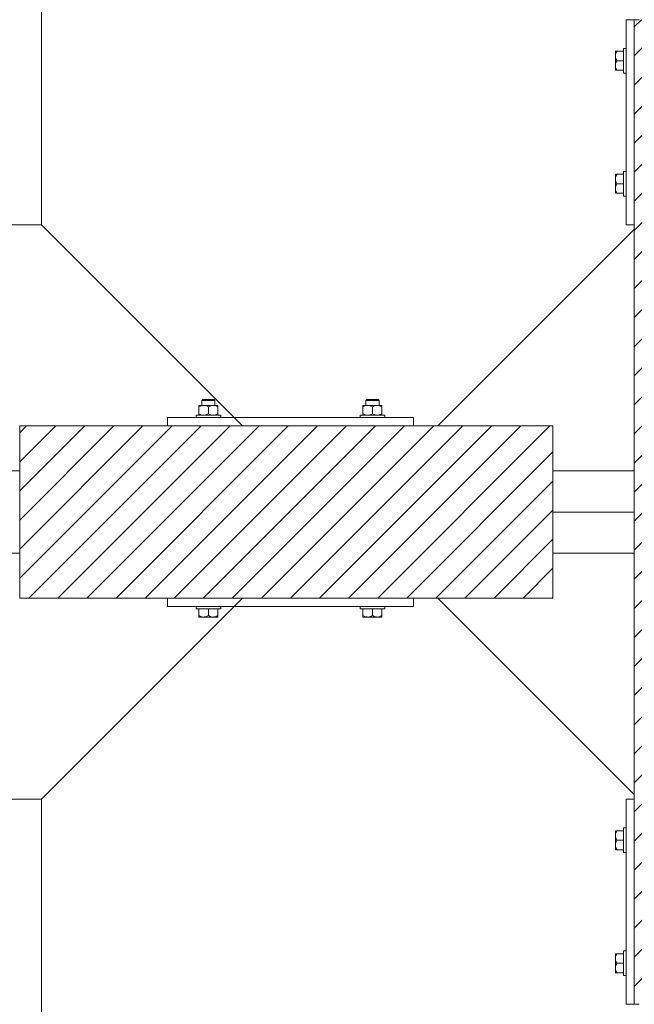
# Model space of a CAD drawing. Header units: millimetres. Extents: x 53056 to 116131, y -669674 to -625124.
# Tile 126 of 168: x 69062 to 69811, y -645721 to -644521. Entities that reach past the tile are written whole.
import ezdxf

# ---------------------------------------------------------------- set-up
doc = ezdxf.new("R2010")
doc.units = ezdxf.units.MM
doc.header["$MEASUREMENT"] = 0
doc.linetypes.add('DGN Style 1', pattern=[536.1990872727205, 0.8921781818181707, -535.3069090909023])
for name, color, linetype, lineweight in [('Side Cradle Blocks', 7, 'Continuous', 0), ('Side Cradle Hydraulic Arm Support', 7, 'Continuous', 0), ('Side Cradle Stbd', 7, 'Continuous', 0)]:
    doc.layers.add(name, color=color, linetype=linetype, lineweight=lineweight)

# ---------------------------------------------------------------- blocks, each defined once
blk = doc.blocks.new('*U84')
at = {"layer": 'Side Cradle Hydraulic Arm Support', "color": 7, "linetype": 'Continuous', "lineweight": 0}
blk.add_line((275.0109694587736, 316.6850334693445), (275.0109694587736, 1109.465289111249), dxfattribs=at)
at = {"layer": 'Side Cradle Hydraulic Arm Support', "color": 7, "linetype": 'Continuous', "lineweight": 0, "flags": 128}
blk.add_lwpolyline([(248.5109333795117, 1409.465325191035), (225.01096945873, 1409.465325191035), (225.01096945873, 1109.465325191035), (275.01096945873, 1109.465325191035), (520.0109333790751, 1354.465289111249)], dxfattribs=at)
blk = doc.blocks.new('*U85')
at = {"layer": 'Side Cradle Hydraulic Arm Support', "color": 7, "linetype": 'Continuous', "lineweight": 0}
blk.add_line((275.0109694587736, 316.6850334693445), (275.0109694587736, 1109.465289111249), dxfattribs=at)
at = {"layer": 'Side Cradle Hydraulic Arm Support', "color": 7, "linetype": 'Continuous', "lineweight": 0, "extrusion": (0, 0, -1), "flags": 128}
blk.add_lwpolyline([(-248.5109333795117, 1409.465325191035), (-225.01096945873, 1409.465325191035), (-225.01096945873, 1109.465325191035), (-275.01096945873, 1109.465325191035), (-520.0109333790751, 1354.465289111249)], dxfattribs=at)
blk = doc.blocks.new('*U55')
at = {"linetype": 'Continuous', "lineweight": 0}
h = blk.add_hatch(dxfattribs=at)
h.set_pattern_fill('HATCH', color=30, style=0, pattern_type=2)
h.set_pattern_definition([(45, (-14593.660191, 2220.874461), (-17.71895608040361, 17.71895608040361), [])])
h.paths.add_polyline_path([(-14327.74678649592, 1935.098466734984), (-14327.7467776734, 2228.532219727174), (-14327.74677616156, 2278.815325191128), (-14327.74677464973, 2329.098430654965), (-14327.74676582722, 2622.532183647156), (-14327.74676563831, 2628.815325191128), (-14327.74675812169, 2878.815325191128), (-14334.31300512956, 2878.815325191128), (-14434.31300512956, 2878.815325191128), (-14458.75592507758, 2878.815325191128), (-14463.36931740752, 2878.815325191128), (-14470.81300760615, 2878.815325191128), (-14490.81300760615, 2878.815325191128), (-14620.8130320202, 2878.815325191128), (-14640.8130320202, 2878.815325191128), (-14676.74679420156, 2878.815325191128), (-14776.74679420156, 2878.815325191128), (-14782.74683028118, 2878.815325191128), (-14782.74683028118, 2628.815325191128), (-14782.74683028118, 2623.098394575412), (-14782.74683028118, 2329.098430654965), (-14782.74683028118, 2278.815325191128), (-14782.74683028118, 2228.532219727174), (-14782.74683028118, 1934.532255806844), (-14782.74683028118, 1928.815325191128), (-14782.74683028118, 1678.815325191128), (-14776.74679420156, 1678.815325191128), (-14676.74679420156, 1678.815325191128), (-14640.8130320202, 1678.815325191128), (-14620.8130320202, 1678.815325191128), (-14490.81300760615, 1678.815325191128), (-14470.81300760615, 1678.815325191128), (-14463.36931740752, 1678.815325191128), (-14458.75592507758, 1678.815325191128), (-14434.31300512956, 1678.815325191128), (-14334.31300512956, 1678.815325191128), (-14327.74679420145, 1678.815325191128), (-14327.74678668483, 1928.815325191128)])
h = blk.add_hatch(dxfattribs=at)
h.set_pattern_fill('HATCH', color=30, style=0, pattern_type=2)
h.set_pattern_definition([(45, (-15327.982501, 2272.505145), (-17.71895608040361, 17.71895608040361), [])])
h.paths.add_polyline_path([(-15531.88834693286, 2383.815325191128), (-15531.88834693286, 2378.815325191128), (-15531.88834693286, 2278.815325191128), (-15531.88834693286, 2178.815325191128), (-15531.88834693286, 2173.815325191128), (-15351.88834693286, 2173.815325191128), (-15051.88834693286, 2173.815325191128), (-15022.02986358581, 2173.815325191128), (-14881.88834693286, 2173.815325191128), (-14881.88834693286, 2228.532219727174), (-14881.88834693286, 2278.815325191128), (-14881.88834693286, 2329.098430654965), (-14881.88834693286, 2383.815325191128), (-15022.02986358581, 2383.815325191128), (-15051.88834693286, 2383.815325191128), (-15351.88834693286, 2383.815325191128)])
at = {"color": 30, "linetype": 'Continuous', "lineweight": 0, "flags": 128}
blk.add_lwpolyline([(-14776.74679420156, 2878.815325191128), (-14782.74683028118, 2878.815325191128), (-14782.74683028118, 2628.815325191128), (-14782.74683028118, 2623.098394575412), (-14782.74683028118, 2329.098430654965), (-14782.74683028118, 2278.815325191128), (-14782.74683028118, 2228.532219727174), (-14782.74683028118, 1934.532255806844), (-14782.74683028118, 1928.815325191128), (-14782.74683028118, 1678.815325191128), (-14776.74679420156, 1678.815325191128)], dxfattribs=at)
blk.add_lwpolyline([(-15531.88834693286, 2383.815325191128), (-15531.88834693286, 2378.815325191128), (-15531.88834693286, 2278.815325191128), (-15531.88834693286, 2178.815325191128), (-15531.88834693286, 2173.815325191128), (-15351.88834693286, 2173.815325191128), (-15051.88834693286, 2173.815325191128), (-15022.02986358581, 2173.815325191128), (-14881.88834693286, 2173.815325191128), (-14881.88834693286, 2228.532219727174), (-14881.88834693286, 2278.815325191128), (-14881.88834693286, 2329.098430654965), (-14881.88834693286, 2383.815325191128), (-15022.02986358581, 2383.815325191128), (-15051.88834693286, 2383.815325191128), (-15351.88834693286, 2383.815325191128), (-15531.88834693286, 2383.815325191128)], close=True, dxfattribs=at)
at = {"layer": 'Side Cradle Blocks', "color": 7, "linetype": 'Continuous', "lineweight": 0}
for p, q in [((-14782.74683028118, 2878.815325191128), (-14792.74679420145, 2878.815325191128)), ((-14792.74679420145, 2878.815325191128), (-14792.74679420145, 2628.815325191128)), ((-14805.74643340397, 2839.816378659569), (-14805.74679370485, 2839.708291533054)), ((-14805.74679411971, 2839.708093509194), (-14805.74643340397, 2839.491613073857)), ((-14805.74679420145, 2834.606870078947), (-14805.74679420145, 2837.672873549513)), ((-14805.74643340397, 2837.549492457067), (-14805.74679364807, 2837.672684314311)), ((-14805.74679408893, 2834.606020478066), (-14805.74643340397, 2831.882492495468)), ((-14804.96365058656, 2840.39841496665), (-14803.95488397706, 2840.39841496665)), ((-14804.9382684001, 2838.262066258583), (-14803.95488397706, 2840.39841496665)), ((-14803.95488397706, 2840.39841496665), (-14795.74683028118, 2840.39841496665)), ((-14805.74679420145, 2823.023780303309), (-14805.74679420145, 2826.780056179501)), ((-14805.74643340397, 2825.748157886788), (-14805.7467941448, 2823.024208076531)), ((-14803.95488397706, 2828.815325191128), (-14804.99666890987, 2830.973368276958)), ((-14804.9382684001, 2826.678976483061), (-14803.95488397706, 2828.815325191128)), ((-14803.95488397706, 2828.815325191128), (-14795.74683491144, 2828.815325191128)), ((-14795.74679420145, 2823.07507370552), (-14795.74679420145, 2828.815325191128)), ((-14805.74679420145, 2817.232235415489), (-14805.74679420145, 2817.922507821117)), ((-14805.74643340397, 2817.814271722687), (-14805.74679383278, 2817.922397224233)), ((-14805.50599920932, 2817.232235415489), (-14805.74679420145, 2817.232235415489)), ((-14803.95488397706, 2817.232235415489), (-14804.99666890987, 2819.390278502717)), ((-14795.74683028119, 2817.232235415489), (-14803.95488397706, 2817.232235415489)), ((-14805.74679420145, 2690.39841496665), (-14805.74679420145, 2689.708142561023)), ((-14805.50599920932, 2690.39841496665), (-14805.74679420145, 2690.39841496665)), ((-14805.74679383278, 2689.708253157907), (-14805.74643340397, 2689.816378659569)), ((-14803.95488397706, 2690.39841496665), (-14804.99666890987, 2688.240371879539)), ((-14795.74683028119, 2690.39841496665), (-14803.95488397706, 2690.39841496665)), ((-14805.74679420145, 2684.606870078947), (-14805.74679420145, 2680.850594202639)), ((-14805.7467941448, 2684.606442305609), (-14805.74643340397, 2681.882492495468)), ((-14803.95488397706, 2678.815325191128), (-14804.99666890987, 2676.657282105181)), ((-14804.9382684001, 2680.951673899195), (-14803.95488397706, 2678.815325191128)), ((-14803.95488397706, 2678.815325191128), (-14795.74683491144, 2678.815325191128)), ((-14795.74679420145, 2684.555576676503), (-14795.74679420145, 2678.815325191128)), ((-14805.74643340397, 2675.748157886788), (-14805.74679408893, 2673.02462990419)), ((-14805.74679420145, 2673.023780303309), (-14805.74679420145, 2669.957776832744)), ((-14805.74679364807, 2669.957966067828), (-14805.74643340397, 2670.081157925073)), ((-14805.74643340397, 2668.139037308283), (-14805.74679411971, 2667.922556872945)), ((-14805.74643340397, 2667.814271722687), (-14805.74679370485, 2667.922358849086)), ((-14804.96365058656, 2667.232235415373), (-14803.95488397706, 2667.232235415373)), ((-14804.9382684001, 2669.368584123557), (-14803.95488397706, 2667.232235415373)), ((-14803.95488397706, 2667.232235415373), (-14795.74683028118, 2667.232235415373)), ((-14792.74679420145, 2628.815325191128), (-14782.74683028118, 2628.815325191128)), ((-15296.93859946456, 2415.815325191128), (-15299.20956290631, 2415.815325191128)), ((-15296.23149268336, 2414.815325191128), (-15298.82687947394, 2414.815325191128)), ((-15107.54520118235, 2414.815325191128), (-15104.94981439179, 2414.815325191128)), ((-15106.83809440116, 2415.815325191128), (-15104.56713095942, 2415.815325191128)), ((-15313.47143670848, 2408.773167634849), (-15313.47143670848, 2408.598414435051)), ((-15313.47143670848, 2406.981257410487), (-15311.3350880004, 2407.964641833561)), ((-15313.47143670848, 2406.981257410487), (-15313.47143670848, 2398.607235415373)), ((-15312.7813132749, 2408.773167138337), (-15312.88940040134, 2408.772806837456)), ((-15307.67989182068, 2408.773167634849), (-15310.74589529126, 2408.773167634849)), ((-15309.9367055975, 2408.772806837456), (-15309.88838301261, 2408.772833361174)), ((-15307.67989182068, 2408.773167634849), (-15303.92361594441, 2408.773167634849)), ((-15304.18836309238, 2408.091579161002), (-15306.20362962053, 2408.648406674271)), ((-15301.88834693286, 2406.981257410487), (-15299.75199822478, 2407.964641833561)), ((-15301.88834693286, 2398.607235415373), (-15301.88834693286, 2406.981257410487)), ((-15296.09680204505, 2408.773167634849), (-15293.03079857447, 2408.773167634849)), ((-15292.6052733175, 2408.091579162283), (-15294.62053984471, 2408.648406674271)), ((-15293.83998826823, 2408.772806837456), (-15293.88831085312, 2408.772833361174)), ((-15290.88729346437, 2408.772806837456), (-15290.99541896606, 2408.773167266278)), ((-15290.30525715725, 2407.990024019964), (-15290.30525715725, 2408.028356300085)), ((-15290.30525715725, 2407.990024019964), (-15290.30525715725, 2406.981257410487)), ((-15290.30525715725, 2398.607235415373), (-15290.30525715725, 2406.981257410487)), ((-15113.47143670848, 2407.990024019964), (-15113.47143670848, 2408.028356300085)), ((-15113.47143670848, 2406.981257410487), (-15113.47143670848, 2407.990024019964)), ((-15113.47143670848, 2398.607235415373), (-15113.47143670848, 2406.981257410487)), ((-15112.88940040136, 2408.772806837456), (-15112.78127489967, 2408.773167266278)), ((-15111.17142054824, 2408.091579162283), (-15109.15615402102, 2408.648406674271)), ((-15107.67989182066, 2408.773167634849), (-15110.74589529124, 2408.773167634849)), ((-15109.88838301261, 2408.772833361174), (-15109.9367055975, 2408.772806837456)), ((-15101.88834693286, 2406.981257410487), (-15104.02469564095, 2407.964641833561)), ((-15101.88834693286, 2398.607235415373), (-15101.88834693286, 2406.981257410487)), ((-15096.09680204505, 2408.773167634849), (-15099.85307792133, 2408.773167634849)), ((-15099.58833077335, 2408.091579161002), (-15097.5730642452, 2408.648406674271)), ((-15096.09680204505, 2408.773167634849), (-15093.03079857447, 2408.773167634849)), ((-15093.88831085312, 2408.772833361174), (-15093.83998826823, 2408.772806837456)), ((-15090.30525715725, 2406.981257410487), (-15092.44160586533, 2407.964641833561)), ((-15090.88729346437, 2408.772806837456), (-15090.99538059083, 2408.773167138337)), ((-15090.30525715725, 2408.773167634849), (-15090.30525715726, 2408.598414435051)), ((-15090.30525715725, 2406.981257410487), (-15090.30525715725, 2398.607235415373)), ((-15351.88834693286, 2393.815325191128), (-15351.88834693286, 2383.815361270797)), ((-15051.88834693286, 2393.815325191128), (-15351.88834693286, 2393.815325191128)), ((-15313.47143670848, 2397.598468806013), (-15313.47143670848, 2398.607235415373)), ((-15312.79198791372, 2396.815361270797), (-15312.88940040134, 2396.81568598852)), ((-15309.9367055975, 2396.81568598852), (-15309.88838301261, 2396.815659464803)), ((-15309.63782849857, 2397.033901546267), (-15307.68021501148, 2396.815361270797)), ((-15304.0463900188, 2397.565450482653), (-15301.88834693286, 2398.607235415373)), ((-15298.05473872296, 2397.033901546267), (-15296.09712523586, 2396.815361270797)), ((-15293.88831085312, 2396.815659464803), (-15293.83998826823, 2396.81568598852)), ((-15292.46330024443, 2397.565450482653), (-15290.30525715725, 2398.607235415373)), ((-15290.88729346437, 2396.81568598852), (-15290.98470595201, 2396.815361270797)), ((-15290.30525715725, 2397.056120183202), (-15290.30525715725, 2396.815361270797)), ((-15111.3133936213, 2397.565450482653), (-15113.47143670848, 2398.607235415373)), ((-15113.47143670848, 2397.056120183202), (-15113.47143670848, 2396.815361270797)), ((-15112.88940040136, 2396.81568598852), (-15112.79198791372, 2396.815361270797)), ((-15109.9367055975, 2396.81568598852), (-15109.88838301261, 2396.815659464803)), ((-15105.72195514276, 2397.033901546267), (-15107.67956862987, 2396.815361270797)), ((-15099.73030384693, 2397.565450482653), (-15101.88834693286, 2398.607235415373)), ((-15094.13886536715, 2397.033901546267), (-15096.09647885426, 2396.815361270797)), ((-15093.88831085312, 2396.815659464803), (-15093.83998826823, 2396.81568598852)), ((-15090.88729346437, 2396.81568598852), (-15090.98470595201, 2396.815361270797)), ((-15090.30525715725, 2397.598468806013), (-15090.30525715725, 2398.607235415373)), ((-15051.88834693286, 2383.815361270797), (-15051.88834693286, 2393.815325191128)), ((-15531.88834693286, 2383.815325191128), (-15531.88834693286, 2173.815325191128)), ((-14881.88834693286, 2383.815325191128), (-15531.88834693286, 2383.815325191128)), ((-14881.88834693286, 2173.815325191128), (-14881.88834693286, 2383.815325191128)), ((-15531.88834693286, 2173.815325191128), (-14881.88834693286, 2173.815325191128)), ((-15351.88834693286, 2163.815325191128), (-15351.88834693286, 2173.815289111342)), ((-15051.88834693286, 2173.815289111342), (-15051.88834693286, 2163.815325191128)), ((-15051.88834693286, 2163.815325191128), (-15351.88834693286, 2163.815325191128)), ((-15313.47143670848, 2152.607235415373), (-15313.47143670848, 2160.815289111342)), ((-15296.1480954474, 2160.815325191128), (-15301.88834693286, 2160.815325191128)), ((-15301.88834693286, 2152.607235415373), (-15301.88834693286, 2160.815284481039)), ((-15290.30525715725, 2160.815289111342), (-15290.30525715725, 2152.607235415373)), ((-15113.47143670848, 2160.815289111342), (-15113.47143670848, 2152.607235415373)), ((-15107.62859841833, 2160.815325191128), (-15101.88834693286, 2160.815325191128)), ((-15101.88834693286, 2152.607235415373), (-15101.88834693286, 2160.815284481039)), ((-15090.30525715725, 2152.607235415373), (-15090.30525715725, 2160.815289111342)), ((-15313.47143670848, 2151.598468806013), (-15313.47143670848, 2152.607235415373)), ((-15311.3350880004, 2151.623850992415), (-15313.47143670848, 2152.607235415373)), ((-15312.88940040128, 2150.81568598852), (-15312.78131327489, 2150.815325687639)), ((-15312.78111525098, 2150.815325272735), (-15312.56463481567, 2150.81568598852)), ((-15307.67989182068, 2150.815325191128), (-15310.74589529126, 2150.815325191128)), ((-15310.62251419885, 2150.81568598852), (-15310.7457060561, 2150.81532574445)), ((-15307.6790422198, 2150.815325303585), (-15304.95551423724, 2150.81568598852)), ((-15301.88834693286, 2152.607235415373), (-15304.0463900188, 2151.565450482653)), ((-15299.75199822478, 2151.623850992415), (-15301.88834693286, 2152.607235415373)), ((-15296.09680204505, 2150.815325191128), (-15299.85307792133, 2150.815325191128)), ((-15298.8211796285, 2150.81568598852), (-15296.09722981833, 2150.815325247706)), ((-15290.30525715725, 2152.607235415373), (-15292.46330024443, 2151.565450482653)), ((-15290.30525715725, 2150.815325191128), (-15290.99552956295, 2150.815325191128)), ((-15290.88729346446, 2150.81568598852), (-15290.99541896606, 2150.815325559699)), ((-15290.30525715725, 2151.056120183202), (-15290.30525715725, 2150.815325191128)), ((-15113.47143670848, 2152.607235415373), (-15111.3133936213, 2151.565450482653)), ((-15113.47143670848, 2151.056120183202), (-15113.47143670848, 2150.815325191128)), ((-15113.47143670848, 2150.815325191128), (-15112.7811643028, 2150.815325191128)), ((-15112.78127489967, 2150.815325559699), (-15112.88940040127, 2150.81568598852)), ((-15107.67989182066, 2150.815325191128), (-15103.9236159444, 2150.815325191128)), ((-15107.6794640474, 2150.815325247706), (-15104.95551423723, 2150.81568598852)), ((-15104.02469564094, 2151.623850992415), (-15101.88834693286, 2152.607235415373)), ((-15101.88834693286, 2152.607235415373), (-15099.73030384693, 2151.565450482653)), ((-15098.8211796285, 2150.81568598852), (-15096.09765164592, 2150.815325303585)), ((-15096.09680204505, 2150.815325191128), (-15093.03079857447, 2150.815325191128)), ((-15093.03098780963, 2150.81532574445), (-15093.15417966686, 2150.81568598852)), ((-15092.44160586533, 2151.623850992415), (-15090.30525715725, 2152.607235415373)), ((-15091.21205905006, 2150.81568598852), (-15090.99557861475, 2150.815325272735)), ((-15090.88729346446, 2150.81568598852), (-15090.99538059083, 2150.815325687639)), ((-15090.30525715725, 2151.598468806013), (-15090.30525715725, 2152.607235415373)), ((-14792.74679420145, 1678.815325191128), (-14792.74679420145, 1928.815325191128)), ((-14792.74679420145, 1928.815325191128), (-14782.74683028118, 1928.815325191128)), ((-14805.74643340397, 1889.816378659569), (-14805.74679370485, 1889.708291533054)), ((-14805.74679411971, 1889.708093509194), (-14805.74643340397, 1889.491613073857)), ((-14805.74679420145, 1884.606870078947), (-14805.74679420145, 1887.672873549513)), ((-14805.74643340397, 1887.549492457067), (-14805.74679364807, 1887.672684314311)), ((-14805.74679408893, 1884.606020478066), (-14805.74643340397, 1881.882492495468)), ((-14804.96365058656, 1890.39841496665), (-14803.95488397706, 1890.39841496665)), ((-14804.9382684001, 1888.262066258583), (-14803.95488397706, 1890.39841496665)), ((-14803.95488397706, 1890.39841496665), (-14795.74683028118, 1890.39841496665)), ((-14805.74679420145, 1873.023780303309), (-14805.74679420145, 1876.780056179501)), ((-14805.74643340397, 1875.748157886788), (-14805.7467941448, 1873.024208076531)), ((-14803.95488397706, 1878.815325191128), (-14804.99666890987, 1880.973368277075)), ((-14804.9382684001, 1876.678976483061), (-14803.95488397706, 1878.815325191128)), ((-14803.95488397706, 1878.815325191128), (-14795.74683491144, 1878.815325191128)), ((-14795.74679420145, 1873.07507370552), (-14795.74679420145, 1878.815325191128)), ((-14805.74679420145, 1867.232235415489), (-14805.74679420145, 1867.922507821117)), ((-14805.74643340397, 1867.814271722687), (-14805.74679383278, 1867.922397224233)), ((-14805.50599920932, 1867.232235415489), (-14805.74679420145, 1867.232235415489)), ((-14803.95488397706, 1867.232235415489), (-14804.99666890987, 1869.390278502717)), ((-14795.74683028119, 1867.232235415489), (-14803.95488397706, 1867.232235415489)), ((-14805.74679420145, 1740.39841496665), (-14805.74679420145, 1739.708142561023)), ((-14805.50599920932, 1740.39841496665), (-14805.74679420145, 1740.39841496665)), ((-14803.95488397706, 1740.39841496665), (-14804.99666890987, 1738.240371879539)), ((-14795.74683028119, 1740.39841496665), (-14803.95488397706, 1740.39841496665)), ((-14805.74679383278, 1739.708253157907), (-14805.74643340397, 1739.816378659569)), ((-14805.74679420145, 1734.606870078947), (-14805.74679420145, 1730.850594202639)), ((-14805.7467941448, 1734.606442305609), (-14805.74643340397, 1731.882492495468)), ((-14803.95488397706, 1728.815325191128), (-14804.99666890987, 1726.657282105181)), ((-14804.9382684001, 1730.951673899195), (-14803.95488397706, 1728.815325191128)), ((-14803.95488397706, 1728.815325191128), (-14795.74683491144, 1728.815325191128)), ((-14795.74679420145, 1734.555576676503), (-14795.74679420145, 1728.815325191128)), ((-14805.74643340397, 1725.748157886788), (-14805.74679408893, 1723.02462990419)), ((-14805.74679420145, 1723.023780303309), (-14805.74679420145, 1719.957776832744)), ((-14805.74679364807, 1719.957966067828), (-14805.74643340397, 1720.081157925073)), ((-14805.74643340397, 1718.139037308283), (-14805.74679411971, 1717.922556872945)), ((-14805.74643340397, 1717.814271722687), (-14805.74679370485, 1717.922358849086)), ((-14804.96365058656, 1717.232235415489), (-14803.95488397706, 1717.232235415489)), ((-14804.9382684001, 1719.368584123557), (-14803.95488397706, 1717.232235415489)), ((-14803.95488397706, 1717.232235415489), (-14795.74683028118, 1717.232235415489)), ((-14782.74683028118, 1678.815325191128), (-14792.74679420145, 1678.815325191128))]:
    blk.add_line(p, q, dxfattribs=at)
at = {"layer": 'Side Cradle Blocks', "color": 7, "linetype": 'Continuous', "lineweight": 0, "flags": 128}
for points in [[(-14804.96365058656, 2840.39841496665), (-14804.99986252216, 2840.39841496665), (-14805.57204100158, 2840.39841496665), (-14805.74679420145, 2840.39841496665), (-14805.74679420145, 2839.708142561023), (-14805.74679420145, 2837.672873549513)], [(-14804.9382684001, 2838.262066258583), (-14805.23995869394, 2837.606660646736), (-14805.52821784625, 2836.564806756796), (-14805.74679420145, 2834.606870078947), (-14805.71516442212, 2833.865043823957), (-14805.62203324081, 2833.130607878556), (-14805.06520572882, 2831.11534135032), (-14804.99666890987, 2830.973368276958)], [(-14805.74679420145, 2834.606870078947), (-14805.74679420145, 2830.850594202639), (-14805.74679420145, 2826.780056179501)], [(-14795.74679420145, 2828.815325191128), (-14795.74679420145, 2834.555576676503), (-14795.74679420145, 2839.421926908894), (-14795.74679420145, 2842.673518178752), (-14795.74679420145, 2843.815325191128), (-14792.74683028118, 2843.815325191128)], [(-14804.9382684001, 2826.678976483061), (-14805.23995869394, 2826.023570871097), (-14805.52821784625, 2824.981716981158), (-14805.74679420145, 2823.023780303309), (-14805.71516442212, 2822.281954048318), (-14805.62203324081, 2821.547518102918), (-14805.06520572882, 2819.532251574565), (-14804.99666890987, 2819.390278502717)], [(-14805.7467941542, 2823.02413699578), (-14805.74679420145, 2823.023780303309), (-14805.74679420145, 2819.957776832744), (-14805.74679420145, 2817.922507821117)], [(-14792.74683028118, 2813.815325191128), (-14795.74679420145, 2813.815325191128), (-14795.74679420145, 2814.957132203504), (-14795.74679420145, 2818.208723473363), (-14795.74679420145, 2823.07507370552)], [(-14805.50599920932, 2817.232235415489), (-14805.00198286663, 2817.232235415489), (-14804.96365058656, 2817.232235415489), (-14803.95488397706, 2817.232235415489)], [(-14805.74679420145, 2689.708142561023), (-14805.74679420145, 2687.672873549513), (-14805.74679420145, 2684.606870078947), (-14805.7467941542, 2684.606513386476)], [(-14804.99666890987, 2688.240371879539), (-14805.06520572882, 2688.098398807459), (-14805.62203324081, 2686.083132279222), (-14805.71516442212, 2685.348696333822), (-14805.74679420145, 2684.606870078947), (-14805.52821784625, 2682.648933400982), (-14805.23995869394, 2681.607079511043), (-14804.9382684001, 2680.951673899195)], [(-14803.95488397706, 2690.39841496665), (-14804.96365058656, 2690.39841496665), (-14805.00198286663, 2690.39841496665), (-14805.50599920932, 2690.39841496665)], [(-14795.74679420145, 2684.555576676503), (-14795.74679420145, 2689.421926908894), (-14795.74679420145, 2692.673518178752), (-14795.74679420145, 2693.815325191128), (-14792.74683028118, 2693.815325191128)], [(-14805.74679420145, 2680.850594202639), (-14805.74679420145, 2676.780056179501), (-14805.74679420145, 2673.023780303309)], [(-14804.99666890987, 2676.657282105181), (-14805.06520572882, 2676.515309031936), (-14805.62203324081, 2674.5000425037), (-14805.71516442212, 2673.7656065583), (-14805.74679420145, 2673.023780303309), (-14805.52821784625, 2671.065843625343), (-14805.23995869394, 2670.023989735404), (-14804.9382684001, 2669.368584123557)], [(-14792.74683028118, 2663.815325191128), (-14795.74679420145, 2663.815325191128), (-14795.74679420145, 2664.957132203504), (-14795.74679420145, 2668.208723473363), (-14795.74679420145, 2673.07507370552), (-14795.74679420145, 2678.815325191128)], [(-14805.74679420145, 2669.957776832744), (-14805.74679420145, 2667.922507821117), (-14805.74679420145, 2667.232235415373), (-14805.57204100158, 2667.232235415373), (-14804.99986252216, 2667.232235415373), (-14804.96365058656, 2667.232235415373)], [(-15309.88834693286, 2408.773203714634), (-15309.88834693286, 2414.815325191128), (-15308.88834693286, 2415.815325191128), (-15308.35550366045, 2415.815325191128), (-15306.83809440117, 2415.815325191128), (-15304.56713095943, 2415.815325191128), (-15301.88834693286, 2415.815325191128), (-15299.20956290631, 2415.815325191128)], [(-15309.88834693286, 2414.815325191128), (-15309.27938319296, 2414.815325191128), (-15307.54520118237, 2414.815325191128), (-15304.94981439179, 2414.815325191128), (-15301.88834693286, 2414.815325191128), (-15298.82687947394, 2414.815325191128)], [(-15296.93859946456, 2415.815325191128), (-15295.42119020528, 2415.815325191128), (-15294.88834693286, 2415.815325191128), (-15293.88834693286, 2414.815325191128), (-15293.88834693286, 2408.773203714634)], [(-15296.23149268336, 2414.815325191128), (-15294.49731067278, 2414.815325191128), (-15293.88834693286, 2414.815325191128)], [(-15109.88834693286, 2408.773203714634), (-15109.88834693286, 2414.815325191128), (-15108.88834693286, 2415.815325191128), (-15108.35550366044, 2415.815325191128), (-15106.83809440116, 2415.815325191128)], [(-15109.88834693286, 2414.815325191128), (-15109.27938319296, 2414.815325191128), (-15107.54520118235, 2414.815325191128)], [(-15104.94981439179, 2414.815325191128), (-15101.88834693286, 2414.815325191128), (-15098.82687947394, 2414.815325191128), (-15096.23149268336, 2414.815325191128), (-15094.49731067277, 2414.815325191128), (-15093.88834693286, 2414.815325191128)], [(-15104.56713095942, 2415.815325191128), (-15101.88834693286, 2415.815325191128), (-15099.20956290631, 2415.815325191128), (-15096.93859946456, 2415.815325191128), (-15095.42119020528, 2415.815325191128), (-15094.88834693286, 2415.815325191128), (-15093.88834693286, 2414.815325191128), (-15093.88834693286, 2408.773203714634)], [(-15313.47143670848, 2408.773167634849), (-15312.7811643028, 2408.773167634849), (-15310.74589529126, 2408.773167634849)], [(-15313.47143670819, 2408.522311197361), (-15313.47143670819, 2408.522311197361), (-15313.47143670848, 2408.770866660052), (-15313.47143670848, 2408.770866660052)], [(-15313.47143670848, 2406.981257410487), (-15313.47143670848, 2407.990024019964), (-15313.47143670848, 2408.026235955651), (-15313.47143670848, 2408.598414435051)], [(-15311.3350880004, 2407.964641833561), (-15310.67968238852, 2408.266332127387), (-15309.63782849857, 2408.55459127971), (-15307.67989182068, 2408.773167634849), (-15306.93806556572, 2408.741537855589), (-15306.20362962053, 2408.648406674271)], [(-15304.18836309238, 2408.091579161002), (-15304.04639001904, 2408.023042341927), (-15301.88834693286, 2406.981257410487)], [(-15296.09680204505, 2408.773167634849), (-15299.85307792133, 2408.773167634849), (-15303.92361594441, 2408.773167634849)], [(-15299.75199822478, 2407.964641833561), (-15299.09659261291, 2408.266332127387), (-15298.05473872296, 2408.55459127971), (-15296.09680204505, 2408.773167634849), (-15295.35497579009, 2408.741537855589), (-15294.62053984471, 2408.648406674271)], [(-15293.03079857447, 2408.773167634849), (-15290.99552956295, 2408.773167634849), (-15290.30525715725, 2408.773167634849), (-15290.30525715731, 2408.532372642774), (-15290.30525715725, 2408.028356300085)], [(-15292.6052733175, 2408.091579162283), (-15292.46330024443, 2408.023042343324), (-15290.30525715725, 2406.981257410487)], [(-15113.47143670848, 2408.028356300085), (-15113.47143670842, 2408.532372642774), (-15113.47143670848, 2408.773167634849), (-15112.7811643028, 2408.773167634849), (-15110.74589529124, 2408.773167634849)], [(-15113.47143670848, 2406.981257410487), (-15111.3133936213, 2408.023042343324), (-15111.17142054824, 2408.091579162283)], [(-15109.15615402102, 2408.648406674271), (-15108.42171807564, 2408.741537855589), (-15107.67989182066, 2408.773167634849), (-15105.72195514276, 2408.55459127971), (-15104.68010125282, 2408.266332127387), (-15104.02469564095, 2407.964641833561)], [(-15099.85307792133, 2408.773167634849), (-15103.9236159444, 2408.773167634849), (-15107.67989182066, 2408.773167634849)], [(-15101.88834693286, 2406.981257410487), (-15099.73030384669, 2408.023042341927), (-15099.58833077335, 2408.091579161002)], [(-15097.5730642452, 2408.648406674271), (-15096.83862830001, 2408.741537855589), (-15096.09680204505, 2408.773167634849), (-15094.13886536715, 2408.55459127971), (-15093.09701147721, 2408.266332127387), (-15092.44160586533, 2407.964641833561)], [(-15093.03079857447, 2408.773167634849), (-15090.99552956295, 2408.773167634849), (-15090.30525715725, 2408.773167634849)], [(-15090.30525715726, 2408.598414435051), (-15090.30525715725, 2408.026235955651), (-15090.30525715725, 2407.990024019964), (-15090.30525715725, 2406.981257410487)], [(-15316.88834693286, 2393.815361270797), (-15316.88834693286, 2396.815325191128), (-15315.74653992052, 2396.815325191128), (-15312.49494865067, 2396.815325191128), (-15307.62859841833, 2396.815325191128), (-15301.88834693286, 2396.815325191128), (-15296.1480954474, 2396.815325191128), (-15291.28174521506, 2396.815325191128), (-15288.03015394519, 2396.815325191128), (-15286.88834693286, 2396.815325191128), (-15286.88834693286, 2393.815361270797)], [(-15309.63782849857, 2397.033901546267), (-15310.67968238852, 2397.32216069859), (-15311.3350880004, 2397.623850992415), (-15313.47143670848, 2398.607235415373)], [(-15313.47143670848, 2397.598468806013), (-15313.47143670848, 2397.562256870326), (-15313.47143670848, 2396.990078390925), (-15313.47143670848, 2396.815361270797)], [(-15304.0463900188, 2397.565450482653), (-15304.18836309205, 2397.496913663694), (-15306.20362962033, 2396.940086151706), (-15306.93806556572, 2396.846954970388), (-15307.6790456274, 2396.815361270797)], [(-15298.05473872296, 2397.033901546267), (-15299.09659261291, 2397.32216069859), (-15299.75199822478, 2397.623850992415), (-15301.88834693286, 2398.607235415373)], [(-15292.46330024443, 2397.565450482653), (-15292.60527331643, 2397.496913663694), (-15294.62053984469, 2396.940086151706), (-15295.35497579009, 2396.846954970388), (-15296.09595585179, 2396.815361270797)], [(-15290.30525715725, 2397.056120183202), (-15290.30525715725, 2397.560136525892), (-15290.30525715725, 2397.598468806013), (-15290.30525715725, 2398.607235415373)], [(-15116.88834693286, 2393.815361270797), (-15116.88834693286, 2396.815325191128), (-15115.74653992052, 2396.815325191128), (-15112.49494865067, 2396.815325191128), (-15107.62859841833, 2396.815325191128), (-15101.88834693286, 2396.815325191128), (-15096.1480954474, 2396.815325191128), (-15091.28174521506, 2396.815325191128), (-15088.03015394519, 2396.815325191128), (-15086.88834693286, 2396.815325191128), (-15086.88834693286, 2393.815361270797)], [(-15113.47143670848, 2398.607235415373), (-15113.47143670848, 2397.598468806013), (-15113.47143670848, 2397.560136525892), (-15113.47143670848, 2397.056120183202)], [(-15107.68073801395, 2396.815361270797), (-15108.42171807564, 2396.846954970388), (-15109.15615402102, 2396.940086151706), (-15111.17142054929, 2397.496913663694), (-15111.3133936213, 2397.565450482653)], [(-15101.88834693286, 2398.607235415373), (-15104.02469564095, 2397.623850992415), (-15104.68010125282, 2397.32216069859), (-15105.72195514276, 2397.033901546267)], [(-15096.09764823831, 2396.815361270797), (-15096.83862830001, 2396.846954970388), (-15097.57306424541, 2396.940086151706), (-15099.58833077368, 2397.496913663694), (-15099.73030384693, 2397.565450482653)], [(-15090.30525715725, 2398.607235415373), (-15092.44160586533, 2397.623850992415), (-15093.09701147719, 2397.32216069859), (-15094.13886536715, 2397.033901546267)], [(-15090.30525715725, 2396.815361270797), (-15090.30525715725, 2396.990078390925), (-15090.30525715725, 2397.562256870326), (-15090.30525715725, 2397.598468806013)], [(-15301.88834693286, 2160.815325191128), (-15307.62859841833, 2160.815325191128), (-15312.49494865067, 2160.815325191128), (-15315.74653992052, 2160.815325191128), (-15316.88834693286, 2160.815325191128), (-15316.88834693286, 2163.815289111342)], [(-15286.88834693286, 2163.815289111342), (-15286.88834693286, 2160.815325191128), (-15288.03015394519, 2160.815325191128), (-15291.28174521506, 2160.815325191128), (-15296.1480954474, 2160.815325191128)], [(-15107.62859841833, 2160.815325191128), (-15112.49494865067, 2160.815325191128), (-15115.74653992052, 2160.815325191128), (-15116.88834693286, 2160.815325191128), (-15116.88834693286, 2163.815289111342)], [(-15086.88834693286, 2163.815289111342), (-15086.88834693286, 2160.815325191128), (-15088.03015394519, 2160.815325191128), (-15091.28174521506, 2160.815325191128), (-15096.1480954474, 2160.815325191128), (-15101.88834693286, 2160.815325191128)], [(-15313.47143670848, 2151.598468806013), (-15313.47143670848, 2151.562256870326), (-15313.47143670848, 2150.990078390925), (-15313.47143670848, 2150.815325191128), (-15312.7811643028, 2150.815325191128), (-15310.74589529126, 2150.815325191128)], [(-15311.3350880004, 2151.623850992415), (-15310.67968238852, 2151.32216069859), (-15309.63782849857, 2151.033901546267), (-15307.67989182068, 2150.815325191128), (-15306.93806556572, 2150.846954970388), (-15306.20362962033, 2150.940086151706), (-15304.18836309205, 2151.496913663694), (-15304.0463900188, 2151.565450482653)], [(-15307.67989182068, 2150.815325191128), (-15303.92361594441, 2150.815325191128), (-15299.85307792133, 2150.815325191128)], [(-15299.75199822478, 2151.623850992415), (-15299.09659261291, 2151.32216069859), (-15298.05473872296, 2151.033901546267), (-15296.09680204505, 2150.815325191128), (-15295.35497579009, 2150.846954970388), (-15294.62053984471, 2150.940086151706), (-15292.60527331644, 2151.496913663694), (-15292.46330024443, 2151.565450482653)], [(-15296.09715873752, 2150.815325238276), (-15296.09680204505, 2150.815325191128), (-15293.03079857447, 2150.815325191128), (-15290.99552956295, 2150.815325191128)], [(-15290.30525715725, 2151.056120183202), (-15290.30525715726, 2151.560136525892), (-15290.30525715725, 2151.598468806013), (-15290.30525715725, 2152.607235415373)], [(-15113.47143670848, 2152.607235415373), (-15113.47143670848, 2151.598468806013), (-15113.47143670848, 2151.560136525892), (-15113.47143670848, 2151.056120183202)], [(-15112.7811643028, 2150.815325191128), (-15110.74589529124, 2150.815325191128), (-15107.67989182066, 2150.815325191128), (-15107.67953512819, 2150.815325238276)], [(-15111.3133936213, 2151.565450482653), (-15111.17142054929, 2151.496913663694), (-15109.15615402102, 2150.940086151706), (-15108.42171807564, 2150.846954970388), (-15107.67989182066, 2150.815325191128), (-15105.72195514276, 2151.033901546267), (-15104.68010125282, 2151.32216069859), (-15104.02469564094, 2151.623850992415)], [(-15103.9236159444, 2150.815325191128), (-15099.85307792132, 2150.815325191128), (-15096.09680204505, 2150.815325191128)], [(-15099.73030384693, 2151.565450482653), (-15099.58833077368, 2151.496913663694), (-15097.57306424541, 2150.940086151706), (-15096.83862830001, 2150.846954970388), (-15096.09680204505, 2150.815325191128), (-15094.13886536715, 2151.033901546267), (-15093.09701147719, 2151.32216069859), (-15092.44160586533, 2151.623850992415)], [(-15093.03079857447, 2150.815325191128), (-15090.99552956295, 2150.815325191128), (-15090.30525715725, 2150.815325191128), (-15090.30525715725, 2150.990078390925), (-15090.30525715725, 2151.562256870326), (-15090.30525715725, 2151.598468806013)], [(-14804.96365058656, 1890.39841496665), (-14804.99986252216, 1890.39841496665), (-14805.57204100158, 1890.39841496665), (-14805.74679420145, 1890.39841496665), (-14805.74679420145, 1889.708142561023), (-14805.74679420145, 1887.672873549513)], [(-14804.9382684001, 1888.262066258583), (-14805.23995869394, 1887.606660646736), (-14805.52821784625, 1886.564806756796), (-14805.74679420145, 1884.606870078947), (-14805.71516442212, 1883.865043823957), (-14805.62203324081, 1883.130607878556), (-14805.06520572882, 1881.11534135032), (-14804.99666890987, 1880.973368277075)], [(-14805.74679420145, 1884.606870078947), (-14805.74679420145, 1880.850594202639), (-14805.74679420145, 1876.780056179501)], [(-14795.74679420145, 1878.815325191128), (-14795.74679420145, 1884.555576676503), (-14795.74679420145, 1889.421926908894), (-14795.74679420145, 1892.673518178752), (-14795.74679420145, 1893.815325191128), (-14792.74683028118, 1893.815325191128)], [(-14804.9382684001, 1876.678976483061), (-14805.23995869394, 1876.023570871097), (-14805.52821784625, 1874.981716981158), (-14805.74679420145, 1873.023780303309), (-14805.71516442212, 1872.281954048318), (-14805.62203324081, 1871.547518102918), (-14805.06520572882, 1869.532251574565), (-14804.99666890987, 1869.390278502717)], [(-14805.7467941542, 1873.02413699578), (-14805.74679420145, 1873.023780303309), (-14805.74679420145, 1869.957776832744), (-14805.74679420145, 1867.922507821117)], [(-14792.74683028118, 1863.815325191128), (-14795.74679420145, 1863.815325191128), (-14795.74679420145, 1864.957132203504), (-14795.74679420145, 1868.208723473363), (-14795.74679420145, 1873.07507370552)], [(-14805.50599920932, 1867.232235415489), (-14805.00198286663, 1867.232235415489), (-14804.96365058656, 1867.232235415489), (-14803.95488397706, 1867.232235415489)], [(-14803.95488397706, 1740.39841496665), (-14804.96365058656, 1740.39841496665), (-14805.00198286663, 1740.39841496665), (-14805.50599920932, 1740.39841496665)], [(-14795.74679420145, 1734.555576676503), (-14795.74679420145, 1739.421926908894), (-14795.74679420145, 1742.673518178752), (-14795.74679420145, 1743.815325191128), (-14792.74683028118, 1743.815325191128)], [(-14805.74679420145, 1739.708142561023), (-14805.74679420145, 1737.672873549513), (-14805.74679420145, 1734.606870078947), (-14805.7467941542, 1734.606513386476)], [(-14804.99666890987, 1738.240371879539), (-14805.06520572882, 1738.098398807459), (-14805.62203324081, 1736.083132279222), (-14805.71516442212, 1735.348696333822), (-14805.74679420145, 1734.606870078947), (-14805.52821784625, 1732.648933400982), (-14805.23995869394, 1731.607079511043), (-14804.9382684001, 1730.951673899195)], [(-14805.74679420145, 1730.850594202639), (-14805.74679420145, 1726.780056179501), (-14805.74679420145, 1723.023780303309)], [(-14792.74683028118, 1713.815325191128), (-14795.74679420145, 1713.815325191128), (-14795.74679420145, 1714.957132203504), (-14795.74679420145, 1718.208723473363), (-14795.74679420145, 1723.07507370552), (-14795.74679420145, 1728.815325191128)], [(-14804.99666890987, 1726.657282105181), (-14805.06520572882, 1726.515309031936), (-14805.62203324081, 1724.5000425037), (-14805.71516442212, 1723.7656065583), (-14805.74679420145, 1723.023780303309), (-14805.52821784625, 1721.06584362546), (-14805.23995869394, 1720.023989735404), (-14804.9382684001, 1719.368584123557)], [(-14805.74679420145, 1719.957776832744), (-14805.74679420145, 1717.922507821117), (-14805.74679420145, 1717.232235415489), (-14805.57204100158, 1717.232235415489), (-14804.99986252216, 1717.232235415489), (-14804.96365058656, 1717.232235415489)]]:
    blk.add_lwpolyline(points, dxfattribs=at)
at = {"layer": 'Side Cradle Stbd', "color": 7, "linetype": 'Continuous', "lineweight": 0}
for p, q in [((-14782.74683028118, 2623.098394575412), (-15022.02986358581, 2383.815361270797)), ((-14881.88831085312, 2329.098430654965), (-14782.74683028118, 2329.098430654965)), ((-14881.88831085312, 2278.815325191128), (-14782.74683028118, 2278.815325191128)), ((-14881.88831085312, 2228.532219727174), (-14782.74683028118, 2228.532219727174)), ((-14782.74683028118, 1934.532255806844), (-15022.02986358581, 2173.815289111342))]:
    blk.add_line(p, q, dxfattribs=at)
at = {"layer": 'Side Cradle Stbd', "color": 7, "linetype": 'Continuous', "lineweight": 0, "extrusion": (0, 0, -1), "rotation": 180}
blk.add_blockref('*U85', (15780.39931639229, 3738.280650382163), dxfattribs=at)
at = {"layer": 'Side Cradle Stbd', "color": 7, "linetype": 'Continuous', "lineweight": 0}
blk.add_blockref('*U84', (-15780.39931639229, 819.3500000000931), dxfattribs=at)

msp = doc.modelspace()

# ---------------------------------------------------------------- block references
at = {"color": 7, "linetype": 'DGN Style 1', "lineweight": 0}
msp.add_blockref('*U55', (84593.95000000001, -647399.3500000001), dxfattribs=at)

doc.saveas('drawing.dxf')
